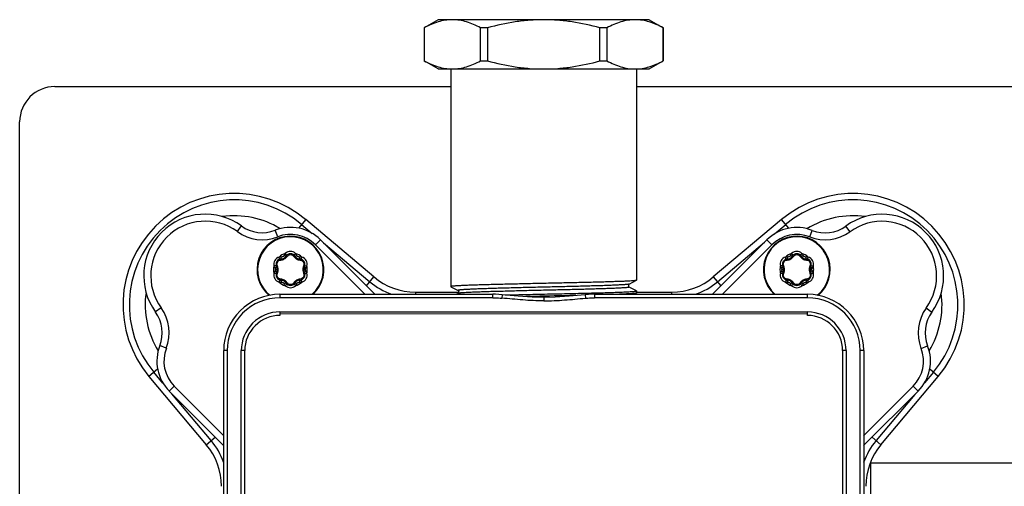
# Model space of a CAD drawing. Header units: millimetres. Extents: x 0 to 1189, y 0 to 841.
# Tile 19 of 27: x 291 to 431, y 579 to 645. Entities that reach past the tile are written whole.
import ezdxf

# ---------------------------------------------------------------- set-up
doc = ezdxf.new("R2010")
doc.units = ezdxf.units.MM
doc.header["$LTSCALE"] = 65.395
doc.layers.get('0').update_dxf_attribs({"linetype": 'CONTINUOUS'})

msp = doc.modelspace()

# ---------------------------------------------------------------- linework, layer by layer
at = {"color": 7, "linetype": 'CONTINUOUS'}
for p, q in [((350.51, 645.14), (348.51, 643.99)), ((380.51, 645.14), (350.51, 645.14)), ((380.51, 645.14), (382.51, 643.98)), ((348.51, 643.99), (348.51, 639.3)), ((348.52, 643.99), (348.51, 643.99)), ((348.52, 643.99), (348.52, 639.3)), ((356.52, 639.3), (356.52, 643.99)), ((357.51, 643.99), (356.52, 643.99)), ((357.51, 643.99), (357.51, 639.3)), ((373.51, 639.29), (373.51, 643.98)), ((374.5, 643.98), (373.51, 643.98)), ((374.5, 643.98), (374.5, 639.29)), ((382.5, 639.29), (382.5, 643.98)), ((382.51, 643.98), (382.5, 643.98)), ((382.51, 643.98), (382.51, 639.29)), ((350.51, 638.14), (348.51, 639.3)), ((348.51, 639.3), (348.52, 639.3)), ((356.52, 639.3), (357.51, 639.3)), ((373.51, 639.29), (374.5, 639.29)), ((380.51, 638.14), (382.51, 639.29)), ((382.5, 639.29), (382.51, 639.29)), ((350.51, 638.14), (380.51, 638.14)), ((352.31, 638.14), (352.31, 607.23)), ((378.71, 638.14), (378.71, 608.13)), ((296, 635.64), (352.31, 635.64)), ((378.71, 635.64), (566, 635.64)), ((291, 490.64), (291, 630.64)), ((331.67, 616.76), (330.64, 615.53)), ((331.09, 616.06), (332.61, 614.78)), ((341.38, 608.6), (331.67, 616.76)), ((399.34, 616.76), (389.63, 608.6)), ((398.34, 614.74), (399.92, 616.06)), ((400.38, 615.52), (399.34, 616.76)), ((321.95, 615.03), (322.54, 615.84)), ((327.69, 614.3), (327.32, 615.23)), ((403.33, 614.29), (403.7, 615.22)), ((409.07, 615.02), (408.48, 615.83)), ((333.76, 613.89), (333.05, 613.18)), ((333.76, 613.89), (341.5, 606.14)), ((334.19, 613.46), (340.8, 607.91)), ((389.51, 606.14), (397.25, 613.88)), ((390.21, 607.91), (396.93, 613.55)), ((397.96, 613.17), (397.25, 613.88)), ((333.05, 613.18), (340.09, 606.14)), ((390.93, 606.14), (397.96, 613.17)), ((327.76, 609.64), (327.38, 609.64)), ((331.25, 609.64), (331.63, 609.64)), ((331.91, 609.64), (331.91, 609.67)), ((399.76, 609.64), (399.38, 609.64)), ((403.25, 609.64), (403.63, 609.64)), ((403.91, 609.64), (403.91, 609.67)), ((340.31, 607.33), (341.38, 608.6)), ((377.67, 607.58), (378.7, 608.12)), ((378.71, 608.13), (378.7, 608.12)), ((389.63, 608.6), (390.7, 607.33)), ((347.29, 606.45), (347.29, 606.14)), ((347.29, 606.45), (353.47, 606.45)), ((352.31, 607.23), (352.32, 607.21)), ((352.32, 607.21), (353.35, 606.68)), ((353.35, 606.26), (353.12, 606.14)), ((378.7, 606.63), (377.67, 607.16)), ((378.38, 606.14), (378.7, 606.3)), ((378.71, 606.62), (378.7, 606.63)), ((378.71, 606.31), (378.7, 606.3)), ((378.71, 606.62), (378.71, 606.31)), ((378.71, 606.45), (383.72, 606.45)), ((383.72, 606.14), (383.72, 606.45)), ((328.01, 606.14), (328.01, 605.64)), ((328.01, 606.14), (358.29, 606.14)), ((358.29, 605.64), (328.01, 605.64)), ((358.29, 605.64), (358.29, 606.14)), ((359.61, 606.08), (359.57, 605.58)), ((367.16, 605.74), (365.51, 605.7)), ((365.51, 605.7), (365.51, 605.2)), ((365.51, 605.7), (365.51, 605.7)), ((369.15, 605.88), (367.16, 605.74)), ((371.4, 606.08), (369.15, 605.88)), ((371.4, 606.08), (371.44, 605.58)), ((372.72, 606.14), (372.72, 605.64)), ((372.72, 606.14), (403.01, 606.13)), ((403.01, 605.63), (372.72, 605.64)), ((403.01, 605.63), (403.01, 606.13)), ((311.12, 604.2), (310.31, 603.62)), ((328.01, 603.64), (328.01, 603.14)), ((328.01, 603.64), (403.01, 603.63)), ((403.01, 603.13), (403.01, 603.63)), ((419.89, 604.19), (420.7, 603.6)), ((403.01, 603.33), (328.01, 603.34)), ((311.85, 598.47), (310.92, 598.84)), ((320, 523.15), (320.01, 598.15)), ((320.51, 598.15), (320.01, 598.15)), ((320.51, 598.15), (320.5, 523.15)), ((322.5, 523.15), (322.51, 598.15)), ((323.01, 598.15), (322.51, 598.15)), ((323, 523.15), (323.01, 598.15)), ((408.01, 598.13), (408, 523.13)), ((408.51, 598.13), (408.01, 598.13)), ((408.51, 598.13), (408.5, 523.13)), ((410.5, 523.13), (410.51, 598.13)), ((411.01, 598.13), (410.51, 598.13)), ((411.01, 598.13), (411, 523.13)), ((419.16, 598.45), (420.09, 598.82)), ((310.62, 595.51), (309.39, 594.48)), ((311.38, 593.52), (310.09, 595.06)), ((420.92, 595.06), (419.66, 593.56)), ((421.62, 594.48), (420.4, 595.5)), ((309.39, 594.48), (317.54, 584.77)), ((413.46, 584.77), (421.62, 594.48)), ((312.97, 593.1), (312.26, 592.39)), ((320, 584.65), (312.26, 592.39)), ((320, 586.06), (312.97, 593.1)), ((418.04, 593.09), (411, 586.05)), ((418.75, 592.38), (411, 584.64)), ((418.75, 592.38), (418.04, 593.09)), ((318.24, 585.35), (312.65, 592)), ((418.27, 591.9), (412.77, 585.35)), ((317.54, 584.77), (318.82, 585.84)), ((412.2, 585.83), (413.46, 584.77)), ((412, 582.18), (412, 535.73)), ((412, 582.18), (450, 582.17))]:
    msp.add_line(p, q, dxfattribs=at)
for points in [[(353.35, 606.26), (353.35, 606.26), (353.36, 606.27), (353.38, 606.28), (353.4, 606.3), (353.42, 606.33), (353.44, 606.36), (353.46, 606.41), (353.47, 606.46), (353.46, 606.5), (353.45, 606.55), (353.44, 606.59), (353.41, 606.62), (353.39, 606.65), (353.37, 606.66), (353.35, 606.67), (353.35, 606.68)], [(377.67, 607.58), (377.66, 607.58), (377.65, 607.57), (377.63, 607.55), (377.61, 607.53), (377.58, 607.5), (377.56, 607.46), (377.55, 607.41), (377.55, 607.36), (377.56, 607.31), (377.57, 607.27), (377.59, 607.23), (377.62, 607.2), (377.64, 607.18), (377.66, 607.17), (377.67, 607.17), (377.67, 607.16)], [(359.61, 606.08), (359.14, 606.11), (358.68, 606.13), (358.29, 606.14)], [(365.51, 605.7), (363.86, 605.74), (361.86, 605.88), (359.61, 606.08)], [(372.72, 606.14), (372.34, 606.13), (371.87, 606.11), (371.4, 606.08)]]:
    msp.add_lwpolyline(points, dxfattribs=at)
for centre, radius, start, end in [((296, 630.64), 5, 90, 180), ((321.5, 604.64), 15.81, 50, 220), ((409.5, 604.64), 15.81, 320, 130), ((321.5, 604.64), 14.91, 50, 220), ((409.5, 604.64), 14.91, 320, 130), ((317.39, 608.77), 8.75, 53.9091, 216.0746), ((413.63, 608.75), 8.75, 323.9091, 126.0746), ((317.39, 608.77), 7.75, 53.9091, 216.0732), ((321.5, 604.64), 12.65, 58.8054, 97.7299), ((409.5, 604.64), 12.65, 82.1024, 121.2482), ((413.63, 608.75), 7.75, 323.9091, 126.0732), ((325.49, 619.88), 6, 233.9091, 291.5074), ((325.49, 619.88), 5, 233.9091, 291.5056), ((329.52, 609.64), 6, 44.9918, 111.5056), ((329.52, 609.64), 5, 44.9918, 111.5036), ((401.5, 609.63), 6, 68.478, 134.9918), ((401.5, 609.63), 5, 68.478, 134.9918), ((405.53, 619.87), 6, 248.478, 306.0763), ((405.53, 619.87), 5, 248.478, 306.0746), ((329.5, 609.64), 4.75, 312.5239, 230.3107), ((329.5, 609.64), 4.67, 311.3652, 231.141), ((401.5, 609.64), 4.75, 309.5328, 227.6508), ((401.5, 609.64), 4.67, 308.6691, 228.83), ((329.5, 609.64), 2.4, 107.901, 132.099), ((329.5, 611.15), 1.07, 46.4234, 133.5766), ((329.5, 611.11), 0.787, 31.6009, 148.3991), ((329.5, 609.64), 2.4, 47.901, 72.099), ((401.5, 609.64), 2.4, 107.901, 132.099), ((401.5, 611.15), 1.07, 46.4234, 133.5766), ((401.5, 611.11), 0.787, 31.6009, 148.3991), ((401.5, 609.64), 2.4, 47.901, 72.099), ((328.2, 610.4), 1.07, 106.4233, 193.5767), ((328.24, 610.38), 0.787, 91.6009, 208.3991), ((328.19, 611.91), 0.75, 271.6009, 328.3991), ((330.81, 611.91), 0.75, 211.6009, 268.3991), ((330.77, 610.38), 0.787, 331.6009, 88.3991), ((330.81, 610.4), 1.07, 346.4232, 73.5768), ((400.2, 610.4), 1.07, 106.4233, 193.5767), ((400.24, 610.38), 0.787, 91.6009, 208.3991), ((400.19, 611.91), 0.75, 271.6009, 328.3991), ((402.81, 611.91), 0.75, 211.6009, 268.3991), ((402.77, 610.38), 0.787, 331.6009, 88.3991), ((402.81, 610.4), 1.07, 346.4232, 73.5768), ((329.5, 609.64), 2.4, 167.901, 192.099), ((328.2, 608.89), 1.07, 166.4233, 253.5767), ((327.02, 609.64), 0.357, 356.5864, 0.0128), ((328.24, 608.91), 0.787, 151.6009, 268.3991), ((326.89, 609.64), 0.75, 331.6009, 28.3991), ((330.77, 608.91), 0.787, 271.6009, 28.3991), ((330.81, 608.89), 1.07, 286.4232, 13.5768), ((332.12, 609.64), 0.75, 151.6009, 208.3991), ((331.99, 609.64), 0.357, 176.5864, 180.0128), ((329.5, 609.64), 2.4, 0.5758, 12.099), ((329.5, 609.64), 2.4, 347.901, 360), ((401.5, 609.64), 2.4, 167.901, 192.099), ((400.2, 608.89), 1.07, 166.4233, 253.5767), ((399.02, 609.64), 0.357, 356.5864, 0.0128), ((400.24, 608.91), 0.787, 151.6009, 268.3991), ((398.89, 609.64), 0.75, 331.6009, 28.3991), ((402.77, 608.91), 0.787, 271.6009, 28.3991), ((402.81, 608.89), 1.07, 286.4232, 13.5768), ((404.12, 609.64), 0.75, 151.6009, 208.3991), ((403.99, 609.64), 0.357, 176.5864, 180.0128), ((401.5, 609.64), 2.4, 0.5758, 12.099), ((401.5, 609.64), 2.4, 347.901, 360), ((329.5, 609.64), 2.4, 227.901, 252.099), ((328.19, 607.38), 0.75, 31.6009, 88.3991), ((329.5, 608.18), 0.787, 211.6009, 328.3991), ((330.81, 607.38), 0.75, 91.6009, 148.3991), ((329.5, 609.64), 2.4, 287.901, 312.099), ((347.29, 615.64), 10.09, 230, 250.3133), ((347.29, 615.64), 9.19, 230, 270), ((383.72, 615.64), 9.19, 270, 310), ((383.72, 615.64), 10.09, 289.5734, 310), ((401.5, 609.64), 2.4, 227.901, 252.099), ((400.19, 607.38), 0.75, 31.6009, 88.3991), ((401.5, 608.18), 0.787, 211.6009, 328.3991), ((402.81, 607.38), 0.75, 91.6009, 148.3991), ((401.5, 609.64), 2.4, 287.901, 312.099), ((321.5, 604.64), 12.65, 172.203, 211.1952), ((329.5, 608.13), 1.07, 226.4234, 313.5766), ((401.5, 608.13), 1.07, 226.4234, 313.5766), ((409.5, 604.64), 12.65, 328.7999, 7.6875), ((328.01, 598.14), 8, 89.9918, 179.9918), ((328.01, 598.14), 7.5, 89.9918, 179.9918), ((403.01, 598.13), 8, 359.9918, 89.9918), ((403.01, 598.13), 7.5, 359.9918, 89.9918), ((306.27, 600.67), 5, 338.478, 36.0746), ((306.27, 600.67), 6, 338.478, 36.0763), ((328.01, 598.14), 5.5, 89.9918, 179.9918), ((403.01, 598.13), 5.5, 359.9918, 89.9918), ((424.74, 600.65), 6, 143.9091, 201.5074), ((424.74, 600.65), 5, 143.9091, 201.5056), ((328.01, 598.14), 5, 89.9918, 179.9918), ((403.01, 598.13), 5, 359.9918, 89.9918), ((316.51, 596.64), 6, 158.478, 224.9918), ((316.51, 596.64), 5, 158.478, 224.9918), ((414.51, 596.62), 5, 314.9918, 21.5036), ((414.51, 596.62), 6, 314.9918, 21.5056), ((310.5, 578.86), 10.09, 19.737, 40), ((420.5, 578.86), 10.09, 140, 160.2883), ((310.5, 578.86), 9.19, 0, 40), ((420.5, 578.86), 9.19, 140, 180)]:
    msp.add_arc(centre, radius, start, end, dxfattribs=at)
for points, knots in [([(352.52, 645.14), (352.18, 645.14), (351.5, 645.09), (350.49, 644.85), (349.49, 644.48), (348.84, 644.16), (348.52, 643.99)], [0, 0, 0, 0, 0.241483, 0.487033, 0.739477, 1, 1, 1, 1]), ([(356.52, 643.99), (356.2, 644.16), (355.56, 644.48), (354.56, 644.85), (353.54, 645.09), (352.86, 645.14), (352.52, 645.14)], [0, 0, 0, 0, 0.260523, 0.512967, 0.758517, 1, 1, 1, 1]), ([(365.51, 645.14), (364.84, 645.14), (363.49, 645.09), (360.8, 644.78), (358.82, 644.34), (357.51, 643.99)], [0, 0, 0, 0, 0.25004, 0.500086, 1, 1, 1, 1]), ([(373.51, 643.98), (372.21, 644.34), (370.22, 644.78), (367.54, 645.09), (366.19, 645.14), (365.51, 645.14)], [0, 0, 0, 0, 0.499914, 0.74996, 1, 1, 1, 1]), ([(378.5, 645.14), (378.16, 645.14), (377.48, 645.08), (376.47, 644.85), (375.47, 644.48), (374.82, 644.16), (374.5, 643.98)], [0, 0, 0, 0, 0.241483, 0.487033, 0.739477, 1, 1, 1, 1]), ([(382.5, 643.98), (382.18, 644.16), (381.54, 644.48), (380.54, 644.85), (379.53, 645.08), (378.84, 645.14), (378.5, 645.14)], [0, 0, 0, 0, 0.260523, 0.512967, 0.758517, 1, 1, 1, 1]), ([(348.52, 639.3), (348.84, 639.12), (349.49, 638.8), (350.49, 638.43), (351.5, 638.2), (352.18, 638.14), (352.52, 638.14)], [0, 0, 0, 0, 0.260523, 0.512967, 0.758517, 1, 1, 1, 1]), ([(352.52, 638.14), (352.86, 638.14), (353.54, 638.2), (354.56, 638.43), (355.55, 638.8), (356.2, 639.12), (356.52, 639.3)], [0, 0, 0, 0, 0.241483, 0.487033, 0.739477, 1, 1, 1, 1]), ([(357.51, 639.3), (358.81, 638.94), (360.8, 638.5), (363.48, 638.19), (364.84, 638.14), (365.51, 638.14)], [0, 0, 0, 0, 0.499914, 0.74996, 1, 1, 1, 1]), ([(365.51, 638.14), (366.19, 638.14), (367.54, 638.19), (370.22, 638.5), (372.21, 638.94), (373.51, 639.29)], [0, 0, 0, 0, 0.25004, 0.500086, 1, 1, 1, 1]), ([(374.5, 639.29), (374.82, 639.12), (375.47, 638.8), (376.47, 638.43), (377.48, 638.19), (378.16, 638.14), (378.5, 638.14)], [0, 0, 0, 0, 0.260523, 0.512967, 0.758517, 1, 1, 1, 1]), ([(378.5, 638.14), (378.84, 638.14), (379.52, 638.19), (380.54, 638.43), (381.54, 638.8), (382.18, 639.12), (382.5, 639.29)], [0, 0, 0, 0, 0.241483, 0.487033, 0.739477, 1, 1, 1, 1]), ([(328.77, 611.93), (328.72, 611.87), (328.66, 611.79), (328.62, 611.7), (328.61, 611.68)], [0, 0, 0, 0, 0.748671, 1, 1, 1, 1]), ([(328.96, 611.68), (328.96, 611.68), (328.96, 611.69), (328.95, 611.71), (328.94, 611.73), (328.9, 611.78), (328.84, 611.85), (328.79, 611.9), (328.77, 611.93)], [0, 0, 0, 0, 0.026987, 0.085391, 0.184196, 0.320097, 0.66344, 1, 1, 1, 1]), ([(330.05, 611.68), (330.04, 611.68), (330.05, 611.69), (330.05, 611.71), (330.07, 611.74), (330.11, 611.79), (330.17, 611.85), (330.22, 611.9), (330.24, 611.93)], [0, 0, 0, 0, 0.027457, 0.086956, 0.187188, 0.324218, 0.667057, 1, 1, 1, 1]), ([(330.4, 611.68), (330.39, 611.7), (330.35, 611.79), (330.29, 611.87), (330.24, 611.93)], [0, 0, 0, 0, 0.251329, 1, 1, 1, 1]), ([(400.77, 611.93), (400.72, 611.87), (400.66, 611.79), (400.62, 611.7), (400.61, 611.68)], [0, 0, 0, 0, 0.748671, 1, 1, 1, 1]), ([(400.96, 611.68), (400.96, 611.68), (400.96, 611.69), (400.95, 611.71), (400.94, 611.73), (400.9, 611.78), (400.84, 611.85), (400.79, 611.9), (400.77, 611.93)], [0, 0, 0, 0, 0.026987, 0.085391, 0.184196, 0.320097, 0.66344, 1, 1, 1, 1]), ([(402.05, 611.68), (402.04, 611.68), (402.05, 611.69), (402.05, 611.71), (402.07, 611.74), (402.11, 611.79), (402.17, 611.85), (402.22, 611.9), (402.24, 611.93)], [0, 0, 0, 0, 0.027457, 0.086956, 0.187188, 0.324218, 0.667057, 1, 1, 1, 1]), ([(402.4, 611.68), (402.39, 611.7), (402.35, 611.79), (402.29, 611.87), (402.24, 611.93)], [0, 0, 0, 0, 0.251329, 1, 1, 1, 1]), ([(327.64, 610.15), (327.6, 610.24), (327.56, 610.43), (327.64, 610.72), (327.85, 610.93), (328.04, 611), (328.13, 611)], [0, 0, 0, 0, 0.245496, 0.5, 0.754504, 1, 1, 1, 1]), ([(328.19, 611.44), (328.17, 611.44), (328.07, 611.45), (327.97, 611.44), (327.89, 611.43)], [0, 0, 0, 0, 0.251329, 1, 1, 1, 1]), ([(328.02, 611.13), (328.01, 611.13), (328, 611.14), (327.99, 611.15), (327.98, 611.18), (327.95, 611.24), (327.92, 611.32), (327.9, 611.39), (327.89, 611.43)], [0, 0, 0, 0, 0.027457, 0.086956, 0.187188, 0.324218, 0.667057, 1, 1, 1, 1]), ([(328.13, 611), (328.31, 611.01), (328.65, 611.12), (328.92, 611.36), (329.01, 611.51)], [0, 0, 0, 0, 0.5, 1, 1, 1, 1]), ([(328.22, 611.16), (328.19, 611.16), (328.16, 611.12), (328.14, 611.06), (328.14, 611.02), (328.13, 611)], [0, 0, 0, 0, 0.360047, 0.657223, 1, 1, 1, 1]), ([(328.61, 611.68), (328.59, 611.64), (328.55, 611.56), (328.45, 611.48), (328.32, 611.43), (328.23, 611.43), (328.19, 611.44)], [0, 0, 0, 0, 0.250065, 0.5, 0.749934, 1, 1, 1, 1]), ([(328.22, 611.16), (328.21, 611.16), (328.21, 611.17), (328.21, 611.18), (328.2, 611.21), (328.2, 611.25), (328.2, 611.29), (328.19, 611.35), (328.19, 611.4), (328.19, 611.44)], [0, 0, 0, 0, 0.020627, 0.076005, 0.171459, 0.303544, 0.465325, 0.644003, 1, 1, 1, 1]), ([(328.83, 611.52), (328.83, 611.52), (328.83, 611.53), (328.82, 611.54), (328.8, 611.55), (328.77, 611.57), (328.73, 611.6), (328.68, 611.63), (328.64, 611.66), (328.61, 611.68)], [0, 0, 0, 0, 0.019435, 0.071798, 0.163307, 0.292137, 0.452898, 0.633316, 1, 1, 1, 1]), ([(328.83, 611.52), (328.85, 611.54), (328.9, 611.54), (328.96, 611.53), (328.99, 611.52), (329.01, 611.51)], [0, 0, 0, 0, 0.360048, 0.657225, 1, 1, 1, 1]), ([(329.01, 611.51), (329.07, 611.59), (329.21, 611.72), (329.5, 611.79), (329.79, 611.72), (329.94, 611.59), (329.99, 611.51)], [0, 0, 0, 0, 0.245496, 0.5, 0.754504, 1, 1, 1, 1]), ([(330.17, 611.52), (330.16, 611.54), (330.11, 611.54), (330.05, 611.53), (330.01, 611.52), (329.99, 611.51)], [0, 0, 0, 0, 0.360047, 0.657223, 1, 1, 1, 1]), ([(329.99, 611.51), (330.09, 611.36), (330.36, 611.12), (330.7, 611.01), (330.87, 611)], [0, 0, 0, 0, 0.5, 1, 1, 1, 1]), ([(330.17, 611.52), (330.17, 611.52), (330.18, 611.53), (330.19, 611.54), (330.21, 611.55), (330.24, 611.58), (330.28, 611.6), (330.33, 611.63), (330.37, 611.66), (330.4, 611.68)], [0, 0, 0, 0, 0.020627, 0.076005, 0.171459, 0.303544, 0.465325, 0.644002, 1, 1, 1, 1]), ([(330.82, 611.44), (330.77, 611.43), (330.69, 611.43), (330.56, 611.48), (330.46, 611.56), (330.42, 611.64), (330.4, 611.68)], [0, 0, 0, 0, 0.250066, 0.500002, 0.749936, 1, 1, 1, 1]), ([(330.79, 611.16), (330.79, 611.16), (330.8, 611.17), (330.8, 611.18), (330.8, 611.21), (330.81, 611.24), (330.81, 611.29), (330.82, 611.35), (330.82, 611.4), (330.82, 611.44)], [0, 0, 0, 0, 0.019435, 0.071798, 0.163307, 0.292137, 0.452898, 0.633316, 1, 1, 1, 1]), ([(330.79, 611.16), (330.82, 611.16), (330.85, 611.12), (330.86, 611.06), (330.87, 611.02), (330.87, 611)], [0, 0, 0, 0, 0.360048, 0.657225, 1, 1, 1, 1]), ([(331.11, 611.43), (331.04, 611.44), (330.94, 611.45), (330.84, 611.44), (330.82, 611.44)], [0, 0, 0, 0, 0.748671, 1, 1, 1, 1]), ([(330.87, 611), (330.97, 611), (331.16, 610.93), (331.37, 610.72), (331.45, 610.43), (331.41, 610.24), (331.36, 610.15)], [0, 0, 0, 0, 0.245496, 0.5, 0.754504, 1, 1, 1, 1]), ([(330.99, 611.13), (331, 611.13), (331.01, 611.14), (331.02, 611.15), (331.03, 611.18), (331.06, 611.24), (331.09, 611.32), (331.11, 611.39), (331.11, 611.43)], [0, 0, 0, 0, 0.026987, 0.085391, 0.184196, 0.320097, 0.66344, 1, 1, 1, 1]), ([(399.64, 610.15), (399.6, 610.24), (399.56, 610.43), (399.64, 610.72), (399.85, 610.93), (400.04, 611), (400.13, 611)], [0, 0, 0, 0, 0.245496, 0.5, 0.754504, 1, 1, 1, 1]), ([(400.19, 611.44), (400.17, 611.44), (400.07, 611.45), (399.97, 611.44), (399.89, 611.43)], [0, 0, 0, 0, 0.251329, 1, 1, 1, 1]), ([(400.02, 611.13), (400.01, 611.13), (400, 611.14), (399.99, 611.15), (399.98, 611.18), (399.95, 611.24), (399.92, 611.32), (399.9, 611.39), (399.89, 611.43)], [0, 0, 0, 0, 0.027457, 0.086956, 0.187188, 0.324218, 0.667057, 1, 1, 1, 1]), ([(400.13, 611), (400.31, 611.01), (400.65, 611.12), (400.92, 611.36), (401.01, 611.51)], [0, 0, 0, 0, 0.5, 1, 1, 1, 1]), ([(400.22, 611.16), (400.19, 611.16), (400.16, 611.12), (400.14, 611.06), (400.14, 611.02), (400.13, 611)], [0, 0, 0, 0, 0.360047, 0.657223, 1, 1, 1, 1]), ([(400.61, 611.68), (400.59, 611.64), (400.55, 611.56), (400.45, 611.48), (400.32, 611.43), (400.23, 611.43), (400.19, 611.44)], [0, 0, 0, 0, 0.250065, 0.5, 0.749934, 1, 1, 1, 1]), ([(400.22, 611.16), (400.21, 611.16), (400.21, 611.17), (400.21, 611.18), (400.2, 611.21), (400.2, 611.25), (400.2, 611.29), (400.19, 611.35), (400.19, 611.4), (400.19, 611.44)], [0, 0, 0, 0, 0.020627, 0.076005, 0.171459, 0.303544, 0.465325, 0.644003, 1, 1, 1, 1]), ([(400.83, 611.52), (400.83, 611.52), (400.83, 611.53), (400.82, 611.54), (400.8, 611.55), (400.77, 611.57), (400.73, 611.6), (400.68, 611.63), (400.64, 611.66), (400.61, 611.68)], [0, 0, 0, 0, 0.019435, 0.071798, 0.163307, 0.292137, 0.452898, 0.633316, 1, 1, 1, 1]), ([(400.83, 611.52), (400.85, 611.54), (400.9, 611.54), (400.96, 611.53), (400.99, 611.52), (401.01, 611.51)], [0, 0, 0, 0, 0.360048, 0.657225, 1, 1, 1, 1]), ([(401.01, 611.51), (401.07, 611.59), (401.21, 611.72), (401.5, 611.79), (401.79, 611.72), (401.94, 611.59), (401.99, 611.51)], [0, 0, 0, 0, 0.245496, 0.5, 0.754504, 1, 1, 1, 1]), ([(402.17, 611.52), (402.16, 611.54), (402.11, 611.54), (402.05, 611.53), (402.01, 611.52), (401.99, 611.51)], [0, 0, 0, 0, 0.360047, 0.657223, 1, 1, 1, 1]), ([(401.99, 611.51), (402.09, 611.36), (402.36, 611.12), (402.7, 611.01), (402.87, 611)], [0, 0, 0, 0, 0.5, 1, 1, 1, 1]), ([(402.17, 611.52), (402.17, 611.52), (402.18, 611.53), (402.19, 611.54), (402.21, 611.55), (402.24, 611.58), (402.28, 611.6), (402.33, 611.63), (402.37, 611.66), (402.4, 611.68)], [0, 0, 0, 0, 0.020627, 0.076005, 0.171459, 0.303544, 0.465325, 0.644002, 1, 1, 1, 1]), ([(402.82, 611.44), (402.77, 611.43), (402.69, 611.43), (402.56, 611.48), (402.46, 611.56), (402.42, 611.64), (402.4, 611.68)], [0, 0, 0, 0, 0.250066, 0.500002, 0.749936, 1, 1, 1, 1]), ([(402.79, 611.16), (402.79, 611.16), (402.8, 611.17), (402.8, 611.18), (402.8, 611.21), (402.81, 611.24), (402.81, 611.29), (402.82, 611.35), (402.82, 611.4), (402.82, 611.44)], [0, 0, 0, 0, 0.019435, 0.071798, 0.163307, 0.292137, 0.452898, 0.633316, 1, 1, 1, 1]), ([(402.79, 611.16), (402.82, 611.16), (402.85, 611.12), (402.86, 611.06), (402.87, 611.02), (402.87, 611)], [0, 0, 0, 0, 0.360048, 0.657225, 1, 1, 1, 1]), ([(403.11, 611.43), (403.04, 611.44), (402.94, 611.45), (402.84, 611.44), (402.82, 611.44)], [0, 0, 0, 0, 0.748671, 1, 1, 1, 1]), ([(402.87, 611), (402.97, 611), (403.16, 610.93), (403.37, 610.72), (403.45, 610.43), (403.41, 610.24), (403.36, 610.15)], [0, 0, 0, 0, 0.245496, 0.5, 0.754504, 1, 1, 1, 1]), ([(402.99, 611.13), (403, 611.13), (403.01, 611.14), (403.02, 611.15), (403.03, 611.18), (403.06, 611.24), (403.09, 611.32), (403.11, 611.39), (403.11, 611.43)], [0, 0, 0, 0, 0.026987, 0.085391, 0.184196, 0.320097, 0.66344, 1, 1, 1, 1]), ([(327.47, 610.19), (327.47, 610.19), (327.46, 610.2), (327.44, 610.2), (327.41, 610.2), (327.35, 610.19), (327.26, 610.18), (327.19, 610.16), (327.16, 610.15)], [0, 0, 0, 0, 0.026986, 0.085389, 0.184193, 0.320093, 0.663438, 1, 1, 1, 1]), ([(327.16, 610.15), (327.18, 610.08), (327.22, 609.99), (327.28, 609.91), (327.3, 609.89)], [0, 0, 0, 0, 0.748671, 1, 1, 1, 1]), ([(327.3, 609.4), (327.28, 609.38), (327.22, 609.3), (327.18, 609.21), (327.16, 609.14)], [0, 0, 0, 0, 0.251329, 1, 1, 1, 1]), ([(327.47, 609.1), (327.47, 609.1), (327.46, 609.09), (327.44, 609.09), (327.41, 609.09), (327.35, 609.1), (327.26, 609.11), (327.19, 609.13), (327.16, 609.14)], [0, 0, 0, 0, 0.027457, 0.086956, 0.187188, 0.324218, 0.667057, 1, 1, 1, 1]), ([(327.54, 610), (327.54, 610), (327.54, 610), (327.52, 610), (327.5, 609.99), (327.47, 609.97), (327.43, 609.95), (327.37, 609.93), (327.32, 609.9), (327.3, 609.89)], [0, 0, 0, 0, 0.019435, 0.071798, 0.163307, 0.292137, 0.452898, 0.633316, 1, 1, 1, 1]), ([(327.3, 609.89), (327.32, 609.85), (327.36, 609.77), (327.38, 609.69), (327.38, 609.64)], [0, 0, 0, 0, 0.500129, 1, 1, 1, 1]), ([(327.38, 609.62), (327.38, 609.58), (327.36, 609.5), (327.32, 609.44), (327.3, 609.4)], [0, 0, 0, 0, 0.499978, 1, 1, 1, 1]), ([(327.54, 609.29), (327.54, 609.29), (327.53, 609.29), (327.52, 609.29), (327.5, 609.3), (327.46, 609.32), (327.43, 609.33), (327.37, 609.36), (327.33, 609.39), (327.3, 609.4)], [0, 0, 0, 0, 0.023499, 0.082828, 0.177405, 0.303483, 0.455723, 0.627592, 1, 1, 1, 1]), ([(327.54, 610), (327.53, 610.02), (327.55, 610.07), (327.6, 610.11), (327.63, 610.14), (327.64, 610.15)], [0, 0, 0, 0, 0.360049, 0.657226, 1, 1, 1, 1]), ([(327.54, 609.29), (327.53, 609.27), (327.55, 609.22), (327.6, 609.18), (327.63, 609.15), (327.64, 609.14)], [0, 0, 0, 0, 0.360047, 0.657223, 1, 1, 1, 1]), ([(328.13, 608.29), (328.04, 608.29), (327.85, 608.35), (327.64, 608.57), (327.56, 608.86), (327.6, 609.05), (327.64, 609.14)], [0, 0, 0, 0, 0.245496, 0.5, 0.754504, 1, 1, 1, 1]), ([(327.76, 609.64), (327.76, 609.69), (327.75, 609.86), (327.7, 610.04), (327.64, 610.15)], [0, 0, 0, 0, 0.256922, 1, 1, 1, 1]), ([(327.64, 609.14), (327.66, 609.17), (327.73, 609.33), (327.76, 609.51), (327.76, 609.64)], [0, 0, 0, 0, 0.243204, 1, 1, 1, 1]), ([(331.36, 609.14), (331.41, 609.05), (331.45, 608.86), (331.37, 608.57), (331.16, 608.35), (330.97, 608.29), (330.87, 608.29)], [0, 0, 0, 0, 0.245496, 0.5, 0.754504, 1, 1, 1, 1]), ([(331.36, 610.15), (331.35, 610.11), (331.28, 609.95), (331.25, 609.78), (331.25, 609.64)], [0, 0, 0, 0, 0.243204, 1, 1, 1, 1]), ([(331.25, 609.64), (331.25, 609.6), (331.26, 609.42), (331.31, 609.25), (331.36, 609.14)], [0, 0, 0, 0, 0.256922, 1, 1, 1, 1]), ([(331.46, 610), (331.47, 610.02), (331.45, 610.07), (331.41, 610.11), (331.38, 610.14), (331.36, 610.15)], [0, 0, 0, 0, 0.360047, 0.657223, 1, 1, 1, 1]), ([(331.46, 609.29), (331.47, 609.27), (331.45, 609.22), (331.41, 609.18), (331.38, 609.15), (331.36, 609.14)], [0, 0, 0, 0, 0.360049, 0.657226, 1, 1, 1, 1]), ([(331.46, 610), (331.46, 610), (331.47, 610), (331.49, 610), (331.51, 609.99), (331.54, 609.97), (331.58, 609.95), (331.64, 609.93), (331.68, 609.9), (331.71, 609.89)], [0, 0, 0, 0, 0.023499, 0.082828, 0.177405, 0.303483, 0.455723, 0.627592, 1, 1, 1, 1]), ([(331.46, 609.29), (331.46, 609.29), (331.47, 609.29), (331.49, 609.29), (331.51, 609.3), (331.54, 609.32), (331.58, 609.33), (331.64, 609.36), (331.68, 609.39), (331.71, 609.4)], [0, 0, 0, 0, 0.019435, 0.071798, 0.163307, 0.292137, 0.452898, 0.633316, 1, 1, 1, 1]), ([(331.54, 610.19), (331.54, 610.19), (331.55, 610.2), (331.57, 610.2), (331.6, 610.2), (331.66, 610.19), (331.75, 610.18), (331.82, 610.16), (331.85, 610.15)], [0, 0, 0, 0, 0.027457, 0.086956, 0.187188, 0.324218, 0.667057, 1, 1, 1, 1]), ([(331.54, 609.1), (331.54, 609.1), (331.55, 609.09), (331.57, 609.09), (331.6, 609.09), (331.66, 609.1), (331.75, 609.11), (331.82, 609.13), (331.85, 609.14)], [0, 0, 0, 0, 0.026986, 0.085389, 0.184193, 0.320093, 0.663438, 1, 1, 1, 1]), ([(331.63, 609.67), (331.63, 609.71), (331.65, 609.78), (331.69, 609.85), (331.71, 609.89)], [0, 0, 0, 0, 0.499978, 1, 1, 1, 1]), ([(331.71, 609.4), (331.69, 609.44), (331.65, 609.51), (331.63, 609.6), (331.63, 609.64)], [0, 0, 0, 0, 0.500129, 1, 1, 1, 1]), ([(331.71, 609.89), (331.73, 609.91), (331.78, 609.99), (331.83, 610.08), (331.85, 610.15)], [0, 0, 0, 0, 0.251329, 1, 1, 1, 1]), ([(331.85, 609.14), (331.83, 609.21), (331.78, 609.3), (331.73, 609.38), (331.71, 609.4)], [0, 0, 0, 0, 0.748671, 1, 1, 1, 1]), ([(399.47, 610.19), (399.47, 610.19), (399.46, 610.2), (399.44, 610.2), (399.41, 610.2), (399.35, 610.19), (399.26, 610.18), (399.19, 610.16), (399.16, 610.15)], [0, 0, 0, 0, 0.026986, 0.085389, 0.184193, 0.320093, 0.663438, 1, 1, 1, 1]), ([(399.16, 610.15), (399.18, 610.08), (399.22, 609.99), (399.28, 609.91), (399.3, 609.89)], [0, 0, 0, 0, 0.748671, 1, 1, 1, 1]), ([(399.3, 609.4), (399.28, 609.38), (399.22, 609.3), (399.18, 609.21), (399.16, 609.14)], [0, 0, 0, 0, 0.251329, 1, 1, 1, 1]), ([(399.47, 609.1), (399.47, 609.1), (399.46, 609.09), (399.44, 609.09), (399.41, 609.09), (399.35, 609.1), (399.26, 609.11), (399.19, 609.13), (399.16, 609.14)], [0, 0, 0, 0, 0.027457, 0.086956, 0.187188, 0.324218, 0.667057, 1, 1, 1, 1]), ([(399.54, 610), (399.54, 610), (399.54, 610), (399.52, 610), (399.5, 609.99), (399.47, 609.97), (399.43, 609.95), (399.37, 609.93), (399.32, 609.9), (399.3, 609.89)], [0, 0, 0, 0, 0.019435, 0.071798, 0.163307, 0.292137, 0.452898, 0.633316, 1, 1, 1, 1]), ([(399.3, 609.89), (399.32, 609.85), (399.36, 609.77), (399.38, 609.69), (399.38, 609.64)], [0, 0, 0, 0, 0.500129, 1, 1, 1, 1]), ([(399.38, 609.62), (399.38, 609.58), (399.36, 609.5), (399.32, 609.44), (399.3, 609.4)], [0, 0, 0, 0, 0.499978, 1, 1, 1, 1]), ([(399.54, 609.29), (399.54, 609.29), (399.53, 609.29), (399.52, 609.29), (399.5, 609.3), (399.46, 609.32), (399.43, 609.33), (399.37, 609.36), (399.33, 609.39), (399.3, 609.4)], [0, 0, 0, 0, 0.023499, 0.082828, 0.177405, 0.303483, 0.455723, 0.627592, 1, 1, 1, 1]), ([(399.54, 610), (399.53, 610.02), (399.55, 610.07), (399.6, 610.11), (399.63, 610.14), (399.64, 610.15)], [0, 0, 0, 0, 0.360049, 0.657226, 1, 1, 1, 1]), ([(399.54, 609.29), (399.53, 609.27), (399.55, 609.22), (399.6, 609.18), (399.63, 609.15), (399.64, 609.14)], [0, 0, 0, 0, 0.360047, 0.657223, 1, 1, 1, 1]), ([(400.13, 608.29), (400.04, 608.29), (399.85, 608.35), (399.64, 608.57), (399.56, 608.86), (399.6, 609.05), (399.64, 609.14)], [0, 0, 0, 0, 0.245496, 0.5, 0.754504, 1, 1, 1, 1]), ([(399.76, 609.64), (399.76, 609.69), (399.75, 609.86), (399.7, 610.04), (399.64, 610.15)], [0, 0, 0, 0, 0.256922, 1, 1, 1, 1]), ([(399.64, 609.14), (399.66, 609.17), (399.73, 609.33), (399.76, 609.51), (399.76, 609.64)], [0, 0, 0, 0, 0.243204, 1, 1, 1, 1]), ([(403.36, 609.14), (403.41, 609.05), (403.45, 608.86), (403.37, 608.57), (403.16, 608.35), (402.97, 608.29), (402.87, 608.29)], [0, 0, 0, 0, 0.245496, 0.5, 0.754504, 1, 1, 1, 1]), ([(403.36, 610.15), (403.35, 610.11), (403.28, 609.95), (403.25, 609.78), (403.25, 609.64)], [0, 0, 0, 0, 0.243204, 1, 1, 1, 1]), ([(403.25, 609.64), (403.25, 609.6), (403.26, 609.42), (403.31, 609.25), (403.36, 609.14)], [0, 0, 0, 0, 0.256922, 1, 1, 1, 1]), ([(403.46, 610), (403.47, 610.02), (403.45, 610.07), (403.41, 610.11), (403.38, 610.14), (403.36, 610.15)], [0, 0, 0, 0, 0.360047, 0.657223, 1, 1, 1, 1]), ([(403.46, 609.29), (403.47, 609.27), (403.45, 609.22), (403.41, 609.18), (403.38, 609.15), (403.36, 609.14)], [0, 0, 0, 0, 0.360049, 0.657226, 1, 1, 1, 1]), ([(403.46, 610), (403.46, 610), (403.47, 610), (403.49, 610), (403.51, 609.99), (403.54, 609.97), (403.58, 609.95), (403.64, 609.93), (403.68, 609.9), (403.71, 609.89)], [0, 0, 0, 0, 0.023499, 0.082828, 0.177405, 0.303483, 0.455723, 0.627592, 1, 1, 1, 1]), ([(403.46, 609.29), (403.46, 609.29), (403.47, 609.29), (403.49, 609.29), (403.51, 609.3), (403.54, 609.32), (403.58, 609.33), (403.64, 609.36), (403.68, 609.39), (403.71, 609.4)], [0, 0, 0, 0, 0.019435, 0.071798, 0.163307, 0.292137, 0.452898, 0.633316, 1, 1, 1, 1]), ([(403.54, 610.19), (403.54, 610.19), (403.55, 610.2), (403.57, 610.2), (403.6, 610.2), (403.66, 610.19), (403.75, 610.18), (403.82, 610.16), (403.85, 610.15)], [0, 0, 0, 0, 0.027457, 0.086956, 0.187188, 0.324218, 0.667057, 1, 1, 1, 1]), ([(403.54, 609.1), (403.54, 609.1), (403.55, 609.09), (403.57, 609.09), (403.6, 609.09), (403.66, 609.1), (403.75, 609.11), (403.82, 609.13), (403.85, 609.14)], [0, 0, 0, 0, 0.026986, 0.085389, 0.184193, 0.320093, 0.663438, 1, 1, 1, 1]), ([(403.63, 609.67), (403.63, 609.71), (403.65, 609.78), (403.69, 609.85), (403.71, 609.89)], [0, 0, 0, 0, 0.499978, 1, 1, 1, 1]), ([(403.71, 609.4), (403.69, 609.44), (403.65, 609.51), (403.63, 609.6), (403.63, 609.64)], [0, 0, 0, 0, 0.500129, 1, 1, 1, 1]), ([(403.71, 609.89), (403.73, 609.91), (403.78, 609.99), (403.83, 610.08), (403.85, 610.15)], [0, 0, 0, 0, 0.251329, 1, 1, 1, 1]), ([(403.85, 609.14), (403.83, 609.21), (403.78, 609.3), (403.73, 609.38), (403.71, 609.4)], [0, 0, 0, 0, 0.748671, 1, 1, 1, 1]), ([(328.02, 608.16), (328.01, 608.16), (328, 608.15), (327.99, 608.14), (327.98, 608.11), (327.95, 608.05), (327.92, 607.97), (327.9, 607.9), (327.89, 607.86)], [0, 0, 0, 0, 0.026987, 0.085391, 0.184196, 0.320097, 0.66344, 1, 1, 1, 1]), ([(327.89, 607.86), (327.97, 607.85), (328.07, 607.84), (328.17, 607.85), (328.19, 607.85)], [0, 0, 0, 0, 0.748671, 1, 1, 1, 1]), ([(328.22, 608.13), (328.19, 608.13), (328.16, 608.17), (328.14, 608.23), (328.14, 608.27), (328.13, 608.29)], [0, 0, 0, 0, 0.360048, 0.657225, 1, 1, 1, 1]), ([(329.01, 607.78), (328.92, 607.92), (328.65, 608.17), (328.31, 608.28), (328.13, 608.29)], [0, 0, 0, 0, 0.5, 1, 1, 1, 1]), ([(328.22, 608.13), (328.21, 608.13), (328.21, 608.12), (328.21, 608.1), (328.2, 608.08), (328.2, 608.04), (328.2, 608), (328.19, 607.94), (328.19, 607.89), (328.19, 607.85)], [0, 0, 0, 0, 0.019435, 0.071798, 0.163307, 0.292137, 0.452898, 0.633316, 1, 1, 1, 1]), ([(328.19, 607.85), (328.23, 607.86), (328.32, 607.85), (328.45, 607.81), (328.55, 607.73), (328.59, 607.65), (328.61, 607.61)], [0, 0, 0, 0, 0.250066, 0.500002, 0.749936, 1, 1, 1, 1]), ([(328.83, 607.77), (328.83, 607.77), (328.83, 607.76), (328.82, 607.75), (328.8, 607.73), (328.77, 607.71), (328.73, 607.69), (328.68, 607.65), (328.64, 607.63), (328.61, 607.61)], [0, 0, 0, 0, 0.020627, 0.076005, 0.171459, 0.303544, 0.465325, 0.644002, 1, 1, 1, 1]), ([(328.61, 607.61), (328.62, 607.59), (328.66, 607.5), (328.72, 607.42), (328.77, 607.36)], [0, 0, 0, 0, 0.251329, 1, 1, 1, 1]), ([(328.96, 607.61), (328.96, 607.61), (328.96, 607.6), (328.95, 607.58), (328.94, 607.55), (328.9, 607.5), (328.84, 607.44), (328.79, 607.38), (328.77, 607.36)], [0, 0, 0, 0, 0.027457, 0.086956, 0.187188, 0.324218, 0.667057, 1, 1, 1, 1]), ([(328.83, 607.77), (328.85, 607.75), (328.9, 607.74), (328.96, 607.76), (328.99, 607.77), (329.01, 607.78)], [0, 0, 0, 0, 0.360047, 0.657223, 1, 1, 1, 1]), ([(329.99, 607.78), (329.94, 607.7), (329.79, 607.57), (329.5, 607.49), (329.21, 607.57), (329.07, 607.7), (329.01, 607.78)], [0, 0, 0, 0, 0.245496, 0.5, 0.754504, 1, 1, 1, 1]), ([(330.87, 608.29), (330.7, 608.28), (330.36, 608.17), (330.09, 607.92), (329.99, 607.78)], [0, 0, 0, 0, 0.5, 1, 1, 1, 1]), ([(330.17, 607.77), (330.16, 607.75), (330.11, 607.74), (330.05, 607.76), (330.01, 607.77), (329.99, 607.78)], [0, 0, 0, 0, 0.360048, 0.657225, 1, 1, 1, 1]), ([(330.05, 607.61), (330.04, 607.61), (330.05, 607.6), (330.05, 607.58), (330.07, 607.55), (330.11, 607.5), (330.17, 607.44), (330.22, 607.38), (330.24, 607.36)], [0, 0, 0, 0, 0.026987, 0.085391, 0.184196, 0.320097, 0.66344, 1, 1, 1, 1]), ([(330.17, 607.77), (330.17, 607.77), (330.18, 607.76), (330.19, 607.75), (330.21, 607.74), (330.24, 607.72), (330.27, 607.69), (330.33, 607.65), (330.37, 607.63), (330.4, 607.61)], [0, 0, 0, 0, 0.019435, 0.071798, 0.163307, 0.292137, 0.452898, 0.633316, 1, 1, 1, 1]), ([(330.24, 607.36), (330.29, 607.42), (330.35, 607.5), (330.39, 607.59), (330.4, 607.61)], [0, 0, 0, 0, 0.748671, 1, 1, 1, 1]), ([(330.4, 607.61), (330.42, 607.65), (330.46, 607.73), (330.56, 607.81), (330.69, 607.85), (330.77, 607.86), (330.82, 607.85)], [0, 0, 0, 0, 0.250065, 0.5, 0.749934, 1, 1, 1, 1]), ([(330.79, 608.13), (330.82, 608.13), (330.85, 608.17), (330.86, 608.23), (330.87, 608.27), (330.87, 608.29)], [0, 0, 0, 0, 0.360047, 0.657223, 1, 1, 1, 1]), ([(330.79, 608.13), (330.79, 608.13), (330.8, 608.12), (330.8, 608.1), (330.8, 608.08), (330.81, 608.04), (330.81, 608), (330.82, 607.93), (330.82, 607.88), (330.82, 607.85)], [0, 0, 0, 0, 0.020627, 0.076005, 0.171459, 0.303544, 0.465325, 0.644003, 1, 1, 1, 1]), ([(330.82, 607.85), (330.84, 607.85), (330.94, 607.84), (331.04, 607.85), (331.11, 607.86)], [0, 0, 0, 0, 0.251329, 1, 1, 1, 1]), ([(330.99, 608.16), (331, 608.16), (331.01, 608.15), (331.02, 608.14), (331.03, 608.11), (331.06, 608.05), (331.09, 607.97), (331.11, 607.9), (331.11, 607.86)], [0, 0, 0, 0, 0.027457, 0.086956, 0.187188, 0.324218, 0.667057, 1, 1, 1, 1]), ([(378.7, 608.12), (378.68, 608.11), (378.64, 608.1), (378.57, 608.09), (378.47, 608.07), (378.33, 608.06), (378.17, 608.05), (377.89, 608.03), (377.47, 608), (376.89, 607.97), (376.19, 607.95), (375.4, 607.92), (374.52, 607.89), (373.55, 607.86), (372.11, 607.83), (370.18, 607.78), (367.75, 607.73), (365.24, 607.67), (362.73, 607.62), (360.69, 607.57), (359.14, 607.53), (358.05, 607.51), (357.04, 607.48), (356.11, 607.45), (355.26, 607.42), (354.51, 607.4), (353.86, 607.37), (353.39, 607.34), (353.07, 607.32), (352.87, 607.31), (352.7, 607.3), (352.56, 607.28), (352.46, 607.27), (352.38, 607.26), (352.33, 607.24), (352.31, 607.23), (352.31, 607.23), (352.31, 607.23)], [0, 0, 0, 0, 0.001678, 0.004489, 0.008446, 0.013547, 0.019783, 0.02714, 0.04515, 0.067415, 0.093729, 0.123844, 0.157481, 0.194324, 0.234028, 0.32051, 0.413692, 0.51009, 0.606099, 0.698127, 0.741564, 0.782734, 0.821251, 0.856755, 0.888913, 0.917425, 0.942024, 0.962481, 0.971096, 0.978608, 0.985001, 0.990261, 0.994378, 0.997348, 0.999183, 0.999697, 1, 1, 1, 1]), ([(400.02, 608.16), (400.01, 608.16), (400, 608.15), (399.99, 608.14), (399.98, 608.11), (399.95, 608.05), (399.92, 607.97), (399.9, 607.9), (399.89, 607.86)], [0, 0, 0, 0, 0.026987, 0.085391, 0.184196, 0.320097, 0.66344, 1, 1, 1, 1]), ([(399.89, 607.86), (399.97, 607.85), (400.07, 607.84), (400.17, 607.85), (400.19, 607.85)], [0, 0, 0, 0, 0.748671, 1, 1, 1, 1]), ([(400.22, 608.13), (400.19, 608.13), (400.16, 608.17), (400.14, 608.23), (400.14, 608.27), (400.13, 608.29)], [0, 0, 0, 0, 0.360048, 0.657225, 1, 1, 1, 1]), ([(401.01, 607.78), (400.92, 607.92), (400.65, 608.17), (400.31, 608.28), (400.13, 608.29)], [0, 0, 0, 0, 0.5, 1, 1, 1, 1]), ([(400.22, 608.13), (400.21, 608.13), (400.21, 608.12), (400.21, 608.1), (400.2, 608.08), (400.2, 608.04), (400.2, 608), (400.19, 607.94), (400.19, 607.89), (400.19, 607.85)], [0, 0, 0, 0, 0.019435, 0.071798, 0.163307, 0.292137, 0.452898, 0.633316, 1, 1, 1, 1]), ([(400.19, 607.85), (400.23, 607.86), (400.32, 607.85), (400.45, 607.81), (400.55, 607.73), (400.59, 607.65), (400.61, 607.61)], [0, 0, 0, 0, 0.250066, 0.500002, 0.749936, 1, 1, 1, 1]), ([(400.83, 607.77), (400.83, 607.77), (400.83, 607.76), (400.82, 607.75), (400.8, 607.73), (400.77, 607.71), (400.73, 607.69), (400.68, 607.65), (400.64, 607.63), (400.61, 607.61)], [0, 0, 0, 0, 0.020627, 0.076005, 0.171459, 0.303544, 0.465325, 0.644002, 1, 1, 1, 1]), ([(400.61, 607.61), (400.62, 607.59), (400.66, 607.5), (400.72, 607.42), (400.77, 607.36)], [0, 0, 0, 0, 0.251329, 1, 1, 1, 1]), ([(400.96, 607.61), (400.96, 607.61), (400.96, 607.6), (400.95, 607.58), (400.94, 607.55), (400.9, 607.5), (400.84, 607.44), (400.79, 607.38), (400.77, 607.36)], [0, 0, 0, 0, 0.027457, 0.086956, 0.187188, 0.324218, 0.667057, 1, 1, 1, 1]), ([(400.83, 607.77), (400.85, 607.75), (400.9, 607.74), (400.96, 607.76), (400.99, 607.77), (401.01, 607.78)], [0, 0, 0, 0, 0.360047, 0.657223, 1, 1, 1, 1]), ([(401.99, 607.78), (401.94, 607.7), (401.79, 607.57), (401.5, 607.49), (401.21, 607.57), (401.07, 607.7), (401.01, 607.78)], [0, 0, 0, 0, 0.245496, 0.5, 0.754504, 1, 1, 1, 1]), ([(402.87, 608.29), (402.7, 608.28), (402.36, 608.17), (402.09, 607.92), (401.99, 607.78)], [0, 0, 0, 0, 0.5, 1, 1, 1, 1]), ([(402.17, 607.77), (402.16, 607.75), (402.11, 607.74), (402.05, 607.76), (402.01, 607.77), (401.99, 607.78)], [0, 0, 0, 0, 0.360048, 0.657225, 1, 1, 1, 1]), ([(402.05, 607.61), (402.04, 607.61), (402.05, 607.6), (402.05, 607.58), (402.07, 607.55), (402.11, 607.5), (402.17, 607.44), (402.22, 607.38), (402.24, 607.36)], [0, 0, 0, 0, 0.026987, 0.085391, 0.184196, 0.320097, 0.66344, 1, 1, 1, 1]), ([(402.17, 607.77), (402.17, 607.77), (402.18, 607.76), (402.19, 607.75), (402.21, 607.74), (402.24, 607.72), (402.27, 607.69), (402.33, 607.65), (402.37, 607.63), (402.4, 607.61)], [0, 0, 0, 0, 0.019435, 0.071798, 0.163307, 0.292137, 0.452898, 0.633316, 1, 1, 1, 1]), ([(402.24, 607.36), (402.29, 607.42), (402.35, 607.5), (402.39, 607.59), (402.4, 607.61)], [0, 0, 0, 0, 0.748671, 1, 1, 1, 1]), ([(402.4, 607.61), (402.42, 607.65), (402.46, 607.73), (402.56, 607.81), (402.69, 607.85), (402.77, 607.86), (402.82, 607.85)], [0, 0, 0, 0, 0.250065, 0.5, 0.749934, 1, 1, 1, 1]), ([(402.79, 608.13), (402.82, 608.13), (402.85, 608.17), (402.86, 608.23), (402.87, 608.27), (402.87, 608.29)], [0, 0, 0, 0, 0.360047, 0.657223, 1, 1, 1, 1]), ([(402.79, 608.13), (402.79, 608.13), (402.8, 608.12), (402.8, 608.1), (402.8, 608.08), (402.81, 608.04), (402.81, 608), (402.82, 607.93), (402.82, 607.88), (402.82, 607.85)], [0, 0, 0, 0, 0.020627, 0.076005, 0.171459, 0.303544, 0.465325, 0.644003, 1, 1, 1, 1]), ([(402.82, 607.85), (402.84, 607.85), (402.94, 607.84), (403.04, 607.85), (403.11, 607.86)], [0, 0, 0, 0, 0.251329, 1, 1, 1, 1]), ([(402.99, 608.16), (403, 608.16), (403.01, 608.15), (403.02, 608.14), (403.03, 608.11), (403.06, 608.05), (403.09, 607.97), (403.11, 607.9), (403.11, 607.86)], [0, 0, 0, 0, 0.027457, 0.086956, 0.187188, 0.324218, 0.667057, 1, 1, 1, 1]), ([(377.67, 607.58), (377.66, 607.58), (377.62, 607.56), (377.55, 607.55), (377.45, 607.54), (377.32, 607.52), (377.16, 607.51), (376.9, 607.49), (376.5, 607.47), (375.94, 607.44), (375.28, 607.41), (374.53, 607.38), (373.69, 607.35), (372.77, 607.33), (371.42, 607.29), (369.6, 607.24), (367.31, 607.19), (364.96, 607.13), (362.63, 607.08), (360.74, 607.03), (359.31, 606.99), (358.31, 606.96), (357.39, 606.93), (356.54, 606.91), (355.79, 606.88), (355.21, 606.85), (354.8, 606.83), (354.53, 606.82), (354.28, 606.81), (354.07, 606.79), (353.88, 606.78), (353.72, 606.76), (353.58, 606.75), (353.48, 606.74), (353.41, 606.72), (353.37, 606.71), (353.35, 606.71), (353.34, 606.7), (353.33, 606.69), (353.34, 606.68), (353.34, 606.68), (353.35, 606.68)], [0, 0, 0, 0, 0.001813, 0.004782, 0.008919, 0.014224, 0.02069, 0.028312, 0.04694, 0.069904, 0.096986, 0.127954, 0.162496, 0.200265, 0.240915, 0.329272, 0.424147, 0.521913, 0.618801, 0.711106, 0.754408, 0.79526, 0.833272, 0.868056, 0.899288, 0.926687, 0.938862, 0.949973, 0.959994, 0.968908, 0.976697, 0.983345, 0.988837, 0.993158, 0.996298, 0.997428, 0.998271, 0.998841, 0.999189, 0.999499, 1, 1, 1, 1]), ([(377.67, 607.16), (377.67, 607.16), (377.68, 607.16), (377.68, 607.15), (377.68, 607.14), (377.66, 607.13), (377.64, 607.13), (377.6, 607.12), (377.53, 607.11), (377.43, 607.09), (377.3, 607.08), (377.14, 607.06), (376.95, 607.05), (376.73, 607.04), (376.48, 607.02), (376.21, 607.01), (375.8, 606.99), (375.23, 606.96), (374.47, 606.94), (373.62, 606.91), (372.7, 606.88), (371.71, 606.85), (370.28, 606.81), (368.39, 606.77), (366.06, 606.71), (363.7, 606.66), (361.42, 606.6), (359.6, 606.55), (358.25, 606.52), (357.33, 606.49), (356.49, 606.46), (355.74, 606.43), (355.08, 606.4), (354.52, 606.38), (354.12, 606.35), (353.85, 606.33), (353.7, 606.32), (353.57, 606.31), (353.47, 606.29), (353.4, 606.28), (353.36, 606.27), (353.35, 606.26)], [0, 0, 0, 0, 0.000499, 0.000808, 0.00116, 0.001738, 0.00259, 0.003727, 0.006872, 0.011185, 0.016665, 0.023305, 0.031098, 0.040024, 0.050056, 0.061168, 0.073331, 0.100705, 0.131944, 0.166729, 0.204715, 0.245553, 0.288856, 0.381124, 0.477994, 0.575732, 0.670598, 0.758937, 0.799592, 0.837379, 0.871916, 0.902881, 0.929995, 0.95298, 0.971602, 0.979233, 0.985721, 0.991051, 0.995209, 0.998187, 1, 1, 1, 1]), ([(360.02, 606.04), (361.07, 606.07), (362.66, 606.1), (364.81, 606.15), (366.44, 606.19), (368.07, 606.22), (369.65, 606.26), (371.18, 606.29), (372.61, 606.33), (373.93, 606.36), (375.12, 606.4), (376.02, 606.43), (376.66, 606.45), (377.08, 606.47), (377.45, 606.49), (377.77, 606.51), (378.05, 606.53), (378.28, 606.54), (378.46, 606.56), (378.58, 606.58), (378.65, 606.59), (378.68, 606.6), (378.7, 606.61), (378.71, 606.61), (378.71, 606.62)], [0, 0, 0, 0, 0.167933, 0.255495, 0.343645, 0.431009, 0.516226, 0.597968, 0.674961, 0.746007, 0.809998, 0.865939, 0.890614, 0.91296, 0.932893, 0.950334, 0.965218, 0.977487, 0.987098, 0.994023, 0.996476, 0.998263, 0.999405, 1, 1, 1, 1]), ([(378.7, 606.3), (378.69, 606.3), (378.66, 606.29), (378.62, 606.28), (378.55, 606.27), (378.44, 606.26), (378.25, 606.24), (377.98, 606.22), (377.65, 606.2), (377.25, 606.18), (376.79, 606.16), (376.47, 606.14), (376.3, 606.14)], [0, 0, 0, 0, 0.012537, 0.031785, 0.057853, 0.090764, 0.177042, 0.290292, 0.429975, 0.595396, 0.785724, 1, 1, 1, 1]), ([(358.29, 605.64), (358.4, 605.64), (358.82, 605.63), (359.25, 605.61), (359.57, 605.58)], [0, 0, 0, 0, 0.249481, 1, 1, 1, 1]), ([(365.51, 605.2), (365.01, 605.2), (364.02, 605.22), (362.53, 605.33), (361.05, 605.45), (360.06, 605.54), (359.57, 605.58)], [0, 0, 0, 0, 0.249995, 0.499997, 0.749999, 1, 1, 1, 1]), ([(370.09, 605.96), (369.52, 605.95), (367.14, 605.9), (364.76, 605.85), (362.96, 605.81)], [0, 0, 0, 0, 0.243463, 1, 1, 1, 1]), ([(365.51, 605.2), (366, 605.2), (366.99, 605.22), (368.48, 605.32), (369.96, 605.45), (370.95, 605.54), (371.44, 605.58)], [0, 0, 0, 0, 0.249995, 0.499997, 0.749999, 1, 1, 1, 1]), ([(371.44, 605.58), (371.55, 605.59), (371.98, 605.62), (372.4, 605.64), (372.72, 605.64)], [0, 0, 0, 0, 0.250563, 1, 1, 1, 1])]:
    msp.add_open_spline(points, degree=3, knots=knots, dxfattribs=at)

doc.saveas('drawing.dxf')
